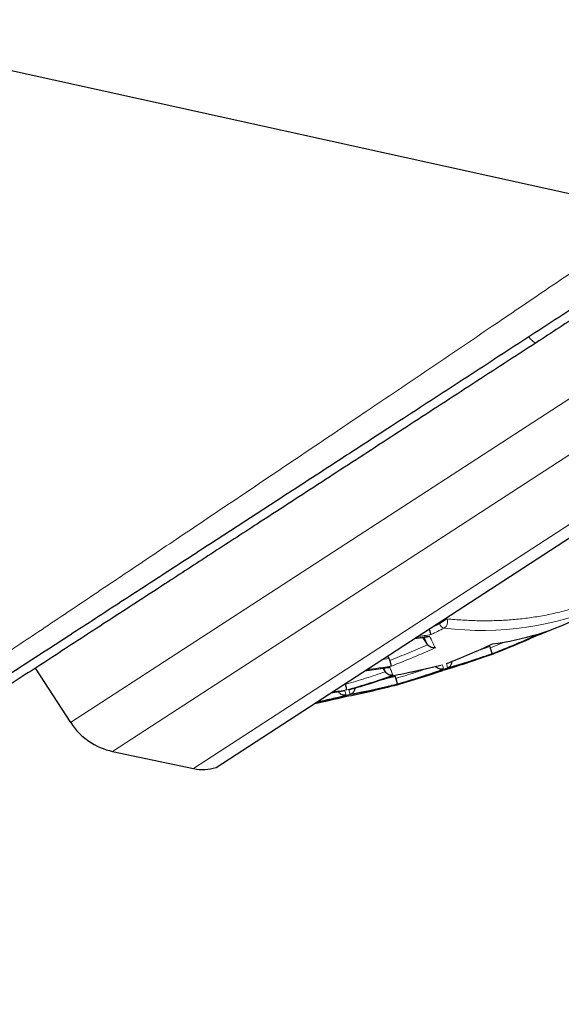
# Model space of a CAD drawing. Header units: millimetres. Extents: x 8 to 761, y 12 to 790.
# Tile 236 of 240: x 733 to 741, y 627 to 642. Entities that reach past the tile are written whole.
import ezdxf

# ---------------------------------------------------------------- set-up
doc = ezdxf.new("R2010")
doc.units = ezdxf.units.MM

msp = doc.modelspace()

# ---------------------------------------------------------------- linework, layer by layer
at = {"color": 252, "linetype": 'Continuous', "lineweight": 0}
for p, q in [((733.863, 631.691), (749.794, 642.046)), ((734.494, 631.257), (749.007, 640.691)), ((735.715, 630.998), (748.837, 639.528)), ((739.533, 633.255), (739.419, 633.181)), ((739.522, 633.271), (739.533, 633.255)), ((739.419, 633.181), (739.267, 633.104)), ((739.408, 633.197), (739.419, 633.181)), ((740.177, 632.836), (739.991, 632.775)), ((740.408, 632.907), (740.187, 632.816)), ((738.66, 632.659), (738.558, 632.644)), ((738.752, 632.386), (738.562, 632.342)), ((737.843, 632.15), (737.772, 632.134)), ((737.902, 632.159), (737.903, 632.151))]:
    msp.add_line(p, q, dxfattribs=at)
at = {"color": 7, "linetype": 'Continuous', "lineweight": 30}
for p, q in [((736.054, 631.017), (749.519, 639.77)), ((739.041, 632.959), (739.239, 632.986)), ((739.239, 632.869), (739.169, 632.977)), ((739.239, 632.869), (739.241, 632.865)), ((740.177, 632.836), (740.166, 632.852)), ((740.187, 632.816), (740.177, 632.836)), ((738.66, 632.659), (738.636, 632.696)), ((740.175, 632.707), (740.166, 632.705)), ((740.175, 632.706), (740.233, 632.728)), ((733.33, 632.511), (733.863, 631.691)), ((738.29, 632.47), (738.642, 632.52)), ((738.605, 632.458), (738.571, 632.51)), ((739.511, 632.504), (739.51, 632.505)), ((738.608, 632.454), (738.605, 632.458)), ((738.752, 632.386), (738.742, 632.402)), ((737.785, 632.142), (737.97, 632.168)), ((737.903, 632.151), (737.899, 632.158)), ((738.041, 632.108), (738.04, 632.109)), ((734.494, 631.257), (735.715, 630.998))]:
    msp.add_line(p, q, dxfattribs=at)
at = {"color": 7, "linetype": 'Continuous', "lineweight": 30, "flags": 128}
msp.add_lwpolyline([(700.947, 648.582), (701.577, 648.444), (703.07, 648.114), (709.043, 646.797), (721.8, 643.984), (742.653, 639.385)], dxfattribs=at)
at = {"color": 252, "linetype": 'Continuous', "lineweight": 0}
for centre, radius, start, end in [((740.058, 637.732), 4.652, 262.9818, 293.72), ((739.431, 633.21), 0.112, 301.8648, 23.5558), ((734.024, 643.806), 12.007, 296.0369, 297.0806), ((739.527, 633.226), 0.117, 202.8995, 251.1329), ((737.301, 645.674), 12.831, 277.8243, 278.8312), ((737.327, 645.692), 12.826, 277.8761, 278.8233), ((735.546, 644.64), 12.792, 291.4093, 294.7874), ((734.308, 644.022), 12.289, 290.918, 294.2628), ((736.146, 644.303), 12.269, 285.916, 289.2229), ((736.174, 644.319), 12.273, 285.9216, 289.2274), ((736.669, 645.268), 12.897, 277.2401, 278.9211), ((736.695, 645.288), 12.901, 277.2403, 278.9208), ((736.4, 644.768), 12.584, 280.7777, 284.0974), ((735.185, 644.632), 12.872, 286.2416, 289.4951), ((734.566, 644.325), 12.624, 285.8905, 289.2132), ((736.053, 644.863), 12.831, 277.8243, 278.8312), ((735.743, 644.389), 12.494, 280.5979, 283.945), ((737.736, 632.072), 0.339, 7.7673, 19.4898), ((735.771, 644.404), 12.5, 280.609, 283.9544), ((738.738, 632.266), 0.0157, 287.627, 350.0017), ((734.824, 644.67), 12.963, 282.2147, 284.2223), ((736.025, 644.846), 12.826, 277.8761, 278.8233), ((737.673, 632.058), 0.34, 7.8004, 19.5098)]:
    msp.add_arc(centre, radius, start, end, dxfattribs=at)
at = {"color": 7, "linetype": 'Continuous', "lineweight": 30}
for centre, radius, start, end in [((736.128, 645.016), 12.921, 291.5034, 292.6759), ((739.772, 636.743), 3.886, 287.4479, 294.8084), ((739.651, 637.15), 4.311, 277.576, 286.9588), ((735.911, 643.943), 12.017, 291.1091, 294.3425), ((735.571, 644.654), 12.799, 291.415, 294.7915), ((734.962, 644.33), 12.603, 291.2296, 294.6603), ((735.787, 644.967), 13.02, 286.4432, 289.657), ((735.507, 643.951), 12.138, 285.794, 289.0655), ((735.21, 644.645), 12.88, 286.2528, 289.5041), ((734.592, 644.338), 12.636, 285.9085, 289.2276), ((735.427, 645.018), 13.189, 281.2605, 284.5248), ((738.738, 632.271), 0.0204, 259.649, 283.7969), ((738.8, 632.283), 0.0158, 287.8474, 349.9465), ((735.101, 644.028), 12.292, 281.4131, 283.6512), ((734.849, 644.688), 12.979, 282.0556, 284.2381), ((734.702, 632.236), 1, 213.0247, 258.0247), ((735.85, 631.634), 0.65, 258.0247, 288.3248)]:
    msp.add_arc(centre, radius, start, end, dxfattribs=at)
for points, knots in [([(745.343, 640.32), (745.245, 640.256), (745.05, 640.129), (744.755, 639.938), (744.46, 639.746), (744.164, 639.553), (743.867, 639.361), (743.571, 639.168), (743.274, 638.975), (742.959, 638.77), (742.626, 638.554), (742.275, 638.326), (741.925, 638.098), (741.574, 637.87), (741.224, 637.642), (740.991, 637.491), (740.875, 637.416)], [0, 0, 0, 0, 0.0660332, 0.1320664, 0.1982451, 0.2644239, 0.3304543, 0.396485, 0.4626415, 0.5287989, 0.6071307, 0.6854716, 0.7638016, 0.8425312, 0.9212726, 1, 1, 1, 1]), ([(742.971, 638.937), (742.81, 638.832), (742.487, 638.623), (742.005, 638.309), (741.522, 637.995), (741.039, 637.681), (740.557, 637.368), (740.076, 637.055), (739.595, 636.743), (739.116, 636.431), (738.66, 636.135), (738.227, 635.853), (737.816, 635.586), (737.407, 635.32), (737, 635.056), (736.596, 634.793), (736.195, 634.532), (735.796, 634.273), (735.401, 634.016), (735.009, 633.761), (734.62, 633.509), (734.235, 633.258), (733.846, 633.005), (733.452, 632.75), (733.056, 632.492), (732.664, 632.237), (732.281, 631.988), (731.905, 631.744), (731.537, 631.505), (731.176, 631.27), (730.822, 631.04), (730.474, 630.814), (730.135, 630.593), (729.803, 630.377), (729.479, 630.167), (729.185, 629.976), (728.92, 629.804), (728.682, 629.648), (728.449, 629.497), (728.227, 629.353), (728.014, 629.215), (727.812, 629.083), (727.616, 628.956), (727.427, 628.833), (727.245, 628.715), (727.07, 628.601), (726.903, 628.493), (726.742, 628.388), (726.587, 628.287), (726.438, 628.19), (726.299, 628.1), (726.171, 628.017), (726.054, 627.941), (725.949, 627.872), (725.852, 627.809), (725.765, 627.752), (725.686, 627.702), (725.618, 627.657), (725.559, 627.619), (725.509, 627.587), (725.47, 627.561), (725.441, 627.542), (725.423, 627.53), (725.421, 627.529), (725.42, 627.528)], [0, 0, 0, 0, 0.019334, 0.03867, 0.058004, 0.077448, 0.096894, 0.116338, 0.135858, 0.155381, 0.174901, 0.191897, 0.208896, 0.225896, 0.242892, 0.259889, 0.27689, 0.293891, 0.310888, 0.327887, 0.34489, 0.361893, 0.378892, 0.397008, 0.415129, 0.433249, 0.451365, 0.469176, 0.486999, 0.504827, 0.522655, 0.540476, 0.558286, 0.576108, 0.593934, 0.611756, 0.625987, 0.640222, 0.654457, 0.668687, 0.682262, 0.69584, 0.709418, 0.722993, 0.73657, 0.750152, 0.763733, 0.77731, 0.791462, 0.805618, 0.819775, 0.833926, 0.847409, 0.860897, 0.874386, 0.887868, 0.901535, 0.915207, 0.92888, 0.942546, 0.956906, 0.971273, 0.98564, 1, 1, 1, 1]), ([(740.875, 637.416), (740.716, 637.312), (740.397, 637.105), (739.922, 636.796), (739.45, 636.489), (738.98, 636.184), (738.513, 635.88), (738.049, 635.578), (737.588, 635.279), (737.132, 634.982), (736.711, 634.709), (736.326, 634.459), (735.975, 634.231), (735.628, 634.005), (735.265, 633.769), (734.889, 633.524), (734.499, 633.271), (734.115, 633.021), (733.736, 632.775), (733.363, 632.533), (732.997, 632.295), (732.637, 632.061), (732.285, 631.832), (731.963, 631.623), (731.671, 631.433), (731.407, 631.261), (731.149, 631.093), (730.897, 630.93), (730.653, 630.771), (730.417, 630.618), (730.186, 630.468), (729.963, 630.322), (729.746, 630.182), (729.536, 630.045), (729.334, 629.914), (729.137, 629.786), (728.945, 629.661), (728.76, 629.541), (728.585, 629.427), (728.429, 629.326), (728.293, 629.237), (728.172, 629.159), (728.059, 629.085), (727.953, 629.016), (727.855, 628.952), (727.764, 628.893), (727.682, 628.84), (727.605, 628.79), (727.537, 628.746), (727.476, 628.706), (727.424, 628.672), (727.382, 628.645), (727.35, 628.624), (727.326, 628.609), (727.312, 628.6), (727.306, 628.596), (727.308, 628.597), (727.308, 628.597)], [0, 0, 0, 0, 0.023797, 0.047597, 0.071394, 0.095192, 0.118993, 0.142791, 0.16659, 0.190392, 0.214191, 0.232958, 0.251729, 0.270501, 0.289268, 0.311017, 0.332768, 0.354517, 0.376268, 0.398022, 0.419772, 0.441526, 0.463283, 0.485035, 0.502365, 0.519699, 0.537033, 0.554362, 0.571431, 0.588506, 0.605581, 0.62265, 0.639724, 0.656804, 0.673883, 0.690956, 0.708805, 0.726661, 0.744517, 0.762365, 0.776865, 0.791369, 0.805872, 0.820371, 0.834874, 0.849381, 0.863889, 0.878391, 0.893603, 0.908822, 0.924041, 0.939253, 0.953758, 0.968269, 0.982781, 0.997286, 1, 1, 1, 1]), ([(739.294, 633.017), (739.293, 633.022), (739.29, 633.031), (739.283, 633.056), (739.275, 633.08), (739.27, 633.097), (739.267, 633.104)], [0, 0, 0, 0, 0.318242, 0.590276, 0.816986, 1, 1, 1, 1]), ([(739.239, 632.986), (739.239, 632.986), (739.249, 632.986), (739.26, 632.99), (739.27, 632.995)], [0, 0, 0, 0, 0.004859, 1, 1, 1, 1]), ([(740.864, 632.994), (740.865, 632.994), (740.865, 632.994), (740.865, 632.997), (740.864, 632.999), (740.863, 633.001), (740.863, 633.002)], [0, 0, 0, 0, 0.281818, 0.602019, 0.911126, 1, 1, 1, 1]), ([(739.358, 632.819), (739.345, 632.818), (739.325, 632.816), (739.292, 632.825), (739.264, 632.84), (739.248, 632.857), (739.241, 632.865)], [0, 0, 0, 0, 0.294072, 0.500698, 0.766963, 1, 1, 1, 1]), ([(740.215, 632.731), (740.215, 632.731), (740.215, 632.732), (740.215, 632.735), (740.213, 632.739), (740.211, 632.746), (740.208, 632.755), (740.205, 632.764), (740.202, 632.773), (740.198, 632.785), (740.193, 632.8), (740.189, 632.811), (740.187, 632.816)], [0, 0, 0, 0, 0.088686, 0.189094, 0.281268, 0.40407, 0.508517, 0.58879, 0.677362, 0.762529, 0.88433, 1, 1, 1, 1]), ([(738.674, 632.629), (738.672, 632.634), (738.669, 632.645), (738.663, 632.654), (738.66, 632.659)], [0, 0, 0, 0, 0.491752, 1, 1, 1, 1]), ([(738.695, 632.544), (738.695, 632.545), (738.694, 632.549), (738.692, 632.561), (738.688, 632.579), (738.681, 632.604), (738.676, 632.622), (738.674, 632.629)], [0, 0, 0, 0, 0.165003, 0.31838, 0.589795, 0.8164, 1, 1, 1, 1]), ([(739.51, 632.505), (739.62, 632.537), (739.841, 632.602), (740.058, 632.676), (740.166, 632.713)], [0, 0, 0, 0, 0.4999023, 1, 1, 1, 1]), ([(740.166, 632.705), (740.16, 632.703), (740.149, 632.7), (740.135, 632.699), (740.128, 632.699), (740.126, 632.699)], [0, 0, 0, 0, 0.483771, 0.900943, 1, 1, 1, 1]), ([(740.233, 632.728), (740.234, 632.728), (740.239, 632.729), (740.242, 632.735), (740.244, 632.739)], [0, 0, 0, 0, 0.204756, 1, 1, 1, 1]), ([(738.642, 632.521), (738.644, 632.521), (738.654, 632.521), (738.663, 632.524), (738.669, 632.526)], [0, 0, 0, 0, 0.317286, 1, 1, 1, 1]), ([(738.753, 632.406), (738.869, 632.429), (739.1, 632.474), (739.328, 632.53), (739.442, 632.558)], [0, 0, 0, 0, 0.499823, 1, 1, 1, 1]), ([(739.481, 632.498), (739.469, 632.496), (739.449, 632.492), (739.416, 632.5), (739.388, 632.515), (739.373, 632.533), (739.366, 632.542)], [0, 0, 0, 0, 0.293606, 0.500476, 0.766297, 1, 1, 1, 1]), ([(739.472, 632.479), (739.472, 632.479), (739.473, 632.479), (739.472, 632.481), (739.472, 632.484), (739.471, 632.489), (739.471, 632.49)], [0, 0, 0, 0, 0.2527124, 0.4866345, 0.7665723, 1, 1, 1, 1]), ([(739.54, 632.517), (739.545, 632.519), (739.553, 632.522), (739.565, 632.529), (739.578, 632.54), (739.592, 632.556), (739.602, 632.576), (739.608, 632.597), (739.609, 632.61), (739.609, 632.617)], [0, 0, 0, 0, 0.124356, 0.214742, 0.343071, 0.528938, 0.701329, 0.861041, 1, 1, 1, 1]), ([(738.72, 632.405), (738.708, 632.404), (738.688, 632.402), (738.657, 632.411), (738.629, 632.427), (738.614, 632.445), (738.608, 632.454)], [0, 0, 0, 0, 0.294021, 0.500699, 0.766955, 1, 1, 1, 1]), ([(738.765, 632.358), (738.764, 632.362), (738.761, 632.372), (738.755, 632.381), (738.752, 632.386)], [0, 0, 0, 0, 0.491847, 1, 1, 1, 1]), ([(738.754, 632.406), (738.754, 632.405), (738.754, 632.404), (738.753, 632.406), (738.753, 632.406)], [0, 0, 0, 0, 0.8832465, 1, 1, 1, 1]), ([(738.785, 632.273), (738.785, 632.274), (738.785, 632.274), (738.785, 632.277), (738.784, 632.283), (738.782, 632.291), (738.779, 632.306), (738.773, 632.328), (738.768, 632.348), (738.765, 632.358)], [0, 0, 0, 0, 0.087946, 0.186198, 0.288593, 0.43301, 0.566751, 0.802491, 1, 1, 1, 1]), ([(738.006, 632.268), (738.005, 632.273), (738.004, 632.278), (738.001, 632.283), (738.001, 632.283)], [0, 0, 0, 0, 0.963374, 1, 1, 1, 1]), ([(738.022, 632.184), (738.022, 632.187), (738.021, 632.193), (738.018, 632.215), (738.012, 632.241), (738.008, 632.26), (738.006, 632.268)], [0, 0, 0, 0, 0.295625, 0.571931, 0.805978, 1, 1, 1, 1]), ([(738.04, 632.109), (738.157, 632.132), (738.39, 632.177), (738.62, 632.232), (738.735, 632.26)], [0, 0, 0, 0, 0.500054, 1, 1, 1, 1]), ([(738.072, 632.118), (738.076, 632.119), (738.083, 632.122), (738.093, 632.126), (738.101, 632.131), (738.113, 632.139), (738.127, 632.152), (738.139, 632.172), (738.147, 632.193), (738.149, 632.207), (738.15, 632.214)], [0, 0, 0, 0, 0.099524, 0.184345, 0.254458, 0.328859, 0.517483, 0.692771, 0.855698, 1, 1, 1, 1]), ([(738.735, 632.251), (738.723, 632.248), (738.709, 632.245), (738.694, 632.249), (738.692, 632.25)], [0, 0, 0, 0, 0.82117, 1, 1, 1, 1]), ([(738.743, 632.251), (738.761, 632.256), (738.782, 632.261), (738.802, 632.267), (738.804, 632.267)], [0, 0, 0, 0, 0.892981, 1, 1, 1, 1]), ([(738.009, 632.104), (737.997, 632.104), (737.974, 632.102), (737.943, 632.114), (737.919, 632.13), (737.908, 632.145), (737.903, 632.151)], [0, 0, 0, 0, 0.319515, 0.591911, 0.81815, 1, 1, 1, 1]), ([(738.002, 632.083), (738.002, 632.083), (738.003, 632.083), (738.003, 632.085), (738.003, 632.089), (738.002, 632.093), (738.001, 632.098), (738.001, 632.099)], [0, 0, 0, 0, 0.2196932, 0.3864996, 0.6220575, 0.9551896, 1, 1, 1, 1])]:
    msp.add_open_spline(points, degree=3, knots=knots, dxfattribs=at)
at = {"color": 252, "linetype": 'Continuous', "lineweight": 0}
for points, knots in [([(724.964, 627.445), (724.964, 627.446), (724.966, 627.447), (724.978, 627.455), (724.996, 627.467), (725.021, 627.484), (725.053, 627.505), (725.093, 627.531), (725.139, 627.562), (725.193, 627.598), (725.254, 627.638), (725.325, 627.686), (725.408, 627.741), (725.504, 627.805), (725.609, 627.875), (725.713, 627.944), (725.813, 628.011), (725.908, 628.074), (726.006, 628.14), (726.124, 628.218), (726.261, 628.309), (726.422, 628.416), (726.591, 628.529), (726.768, 628.647), (726.954, 628.77), (727.133, 628.89), (727.304, 629.004), (727.466, 629.112), (727.632, 629.223), (727.791, 629.328), (727.942, 629.429), (728.084, 629.523), (728.228, 629.619), (728.423, 629.749), (728.672, 629.916), (728.981, 630.121), (729.298, 630.333), (729.591, 630.529), (729.858, 630.707), (730.095, 630.865), (730.377, 631.053), (730.705, 631.272), (731.022, 631.484), (731.283, 631.659), (731.487, 631.795), (731.693, 631.933), (731.951, 632.105), (732.263, 632.314), (732.632, 632.561), (733.005, 632.811), (733.384, 633.065), (733.769, 633.322), (734.158, 633.583), (734.551, 633.847), (734.951, 634.115), (735.355, 634.387), (735.766, 634.663), (736.179, 634.941), (736.598, 635.222), (737.021, 635.508), (737.45, 635.796), (737.881, 636.087), (738.327, 636.388), (738.787, 636.698), (739.261, 637.019), (739.737, 637.341), (740.159, 637.626), (740.524, 637.874), (740.833, 638.084), (741.143, 638.294), (741.454, 638.505), (741.765, 638.716), (742.077, 638.928), (742.389, 639.141), (742.597, 639.282), (742.701, 639.353)], [0, 0, 0, 0, 0.011738, 0.023484, 0.034648, 0.045812, 0.057003, 0.068194, 0.079623, 0.091052, 0.102508, 0.113965, 0.127193, 0.140421, 0.153691, 0.16696, 0.176751, 0.186542, 0.196348, 0.206153, 0.219912, 0.233672, 0.247431, 0.261274, 0.275119, 0.288963, 0.299869, 0.310774, 0.321696, 0.332618, 0.341338, 0.350057, 0.358785, 0.367512, 0.384898, 0.402283, 0.419723, 0.437162, 0.449405, 0.46165, 0.473893, 0.492311, 0.51073, 0.520462, 0.530195, 0.539935, 0.549674, 0.566539, 0.583403, 0.600301, 0.617198, 0.63421, 0.651222, 0.668264, 0.685306, 0.702602, 0.719898, 0.737223, 0.754548, 0.77214, 0.789733, 0.807354, 0.824974, 0.844057, 0.86314, 0.882256, 0.901373, 0.913679, 0.925986, 0.938302, 0.950617, 0.962958, 0.9753, 0.98765, 1, 1, 1, 1]), ([(740.875, 637.416), (740.872, 637.415), (740.867, 637.413), (740.854, 637.419), (740.837, 637.43), (740.817, 637.448), (740.795, 637.472), (740.777, 637.491), (740.768, 637.503), (740.767, 637.504)], [0, 0, 0, 0, 0.163641, 0.327281, 0.490922, 0.654563, 0.818204, 0.981844, 1, 1, 1, 1]), ([(743.197, 634.543), (743.152, 634.493), (743.06, 634.39), (742.911, 634.246), (742.753, 634.109), (742.589, 633.981), (742.412, 633.859), (742.223, 633.745), (742.022, 633.639), (741.814, 633.545), (741.598, 633.463), (741.376, 633.393), (741.147, 633.335), (740.92, 633.291), (740.695, 633.259), (740.472, 633.238), (740.244, 633.226), (740.012, 633.225), (739.775, 633.234), (739.614, 633.248), (739.533, 633.255)], [0, 0, 0, 0, 0.051236, 0.105306, 0.159387, 0.213517, 0.267735, 0.326912, 0.385975, 0.444974, 0.50396, 0.562984, 0.622096, 0.680551, 0.733824, 0.787034, 0.84022, 0.893418, 0.946666, 1, 1, 1, 1]), ([(739.185, 632.979), (739.191, 632.966), (739.211, 632.927), (739.227, 632.893), (739.239, 632.869)], [0, 0, 0, 0, 0.318399, 1, 1, 1, 1]), ([(739.27, 632.995), (739.286, 632.964), (739.318, 632.901), (739.344, 632.846), (739.358, 632.819)], [0, 0, 0, 0, 0.4995995, 1, 1, 1, 1]), ([(740.186, 632.718), (740.184, 632.713), (740.181, 632.707), (740.176, 632.707), (740.175, 632.707)], [0, 0, 0, 0, 0.792519, 1, 1, 1, 1]), ([(738.584, 632.512), (738.585, 632.509), (738.595, 632.487), (738.602, 632.469), (738.608, 632.454)], [0, 0, 0, 0, 0.1478, 1, 1, 1, 1]), ([(738.669, 632.526), (738.679, 632.504), (738.698, 632.459), (738.713, 632.423), (738.72, 632.405)], [0, 0, 0, 0, 0.499665, 1, 1, 1, 1]), ([(739.252, 632.513), (739.19, 632.492), (739.029, 632.437), (738.865, 632.388), (738.765, 632.358)], [0, 0, 0, 0, 0.387208, 1, 1, 1, 1]), ([(739.465, 632.563), (739.469, 632.55), (739.476, 632.524), (739.479, 632.507), (739.481, 632.498)], [0, 0, 0, 0, 0.4997564, 1, 1, 1, 1]), ([(739.54, 632.517), (739.539, 632.526), (739.536, 632.543), (739.529, 632.569), (739.525, 632.582)], [0, 0, 0, 0, 0.500242, 1, 1, 1, 1])]:
    msp.add_open_spline(points, degree=3, knots=knots, dxfattribs=at)
for points in [[(739.241, 632.865), (739.147, 632.824), (738.96, 632.742), (738.769, 632.667), (738.674, 632.629)], [(738.605, 632.458), (738.506, 632.424), (738.308, 632.357), (738.106, 632.298), (738.006, 632.268)]]:
    msp.add_open_spline(points, degree=3, dxfattribs=at)

doc.saveas('drawing.dxf')
